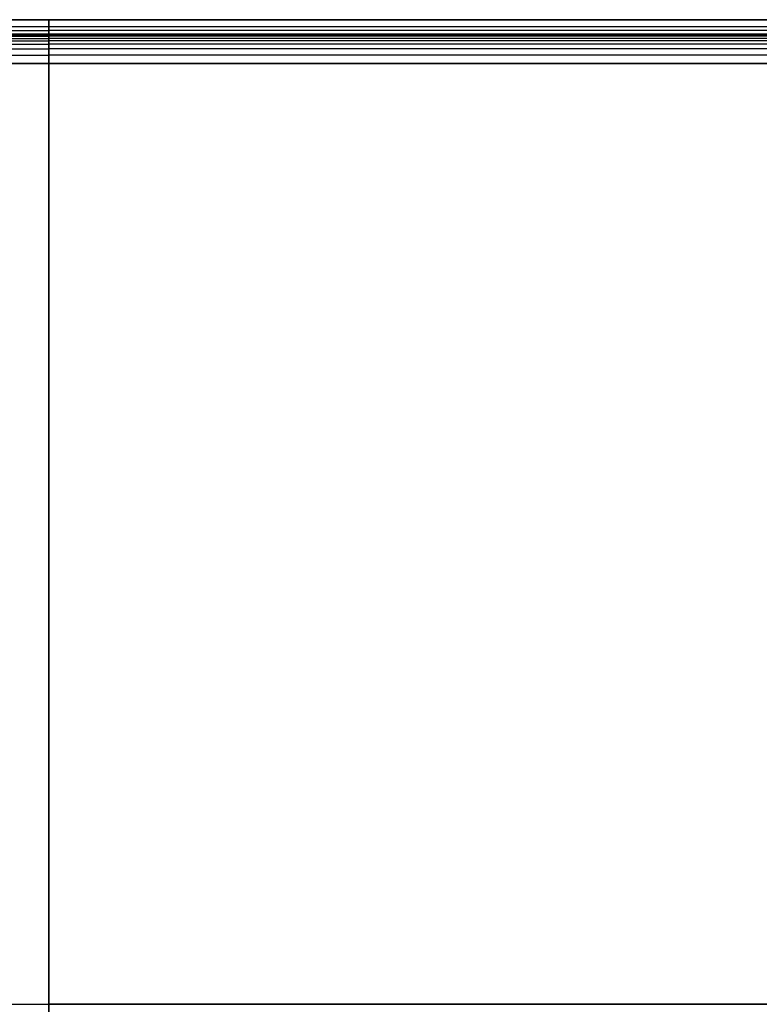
# Model space of a CAD drawing. Header units: millimetres. Extents: x -2489 to -2089, y -61 to 330.
# Tile 190 of 256: x -2293 to -2191, y 135 to 270. Entities that reach past the tile are written whole.
import ezdxf

# ---------------------------------------------------------------- set-up
doc = ezdxf.new("R2010")
doc.units = ezdxf.units.MM
doc.layers.add('Layer 01', color=7, linetype='Continuous', true_color=0x000000)

msp = doc.modelspace()

# ---------------------------------------------------------------- linework, layer by layer
at = {"layer": 'Layer 01'}
for p, q in [((-2288.83, 269), (-2487.83, 269)), ((-2466.19, 270, 5), (-2288.83, 270, 5)), ((-2288.83, 270, 5), (-2111.47, 270, 5)), ((-2089.83, 269), (-2288.83, 269)), ((-2466.19, 268, 5), (-2288.83, 268, 5)), ((-2288.83, 268, 5), (-2111.47, 268, 5)), ((-2488.83, 264, 15), (-2288.83, 264, 15)), ((-2288.83, 264, 15), (-2088.83, 264, 15)), ((-2488.83, 135, 16), (-2288.83, 135, 16)), ((-2288.83, 135, 16), (-2088.83, 135, 16)), ((-2088.83, 135, 14), (-2288.83, 135, 14))]:
    msp.add_line(p, q, dxfattribs=at)
for points, degree in [([(-2288.83, 270, 10), (-2388.83, 270, 10), (-2488.83, 270, 10)], 2), ([(-2487.83, 270), (-2388.33, 270), (-2288.83, 270)], 2), ([(-2288.83, 264, 16), (-2288.83, 270, 16), (-2288.83, 270, 10)], 2), ([(-2288.83, 270), (-2288.83, 269), (-2288.83, 268)], 2), ([(-2288.83, 270, 10), (-2288.83, 270, 5), (-2288.83, 270)], 2), ([(-2088.83, 270, 10), (-2188.83, 270, 10), (-2288.83, 270, 10)], 2), ([(-2288.83, 270, 10), (-2288.83, 270, 16), (-2288.83, 264, 16)], 2), ([(-2288.83, 270), (-2189.33, 270), (-2089.83, 270)], 2), ([(-2288.83, 268), (-2288.83, 269), (-2288.83, 270)], 2), ([(-2288.83, 270), (-2288.83, 270, 5), (-2288.83, 270, 10)], 2), ([(-2488.83, 268.5, 14.5), (-2388.83, 268.5, 14.5), (-2288.83, 268.5, 14.5)], 2), ([(-2488.83, 268, 10), (-2422.16, 268, 10), (-2355.5, 268, 10), (-2288.83, 268, 10)], 3), ([(-2488.83, 267.93, 11.12), (-2388.83, 267.93, 11.12), (-2288.83, 267.93, 11.12)], 2), ([(-2488.83, 267.73, 11.99), (-2388.83, 267.73, 11.99), (-2288.83, 267.73, 11.99)], 2), ([(-2488.83, 267.44, 12.63), (-2388.83, 267.44, 12.63), (-2288.83, 267.44, 12.63)], 2), ([(-2288.83, 268), (-2388.33, 268), (-2487.83, 268)], 2), ([(-2088.83, 268.5, 14.5), (-2188.83, 268.5, 14.5), (-2288.83, 268.5, 14.5)], 2), ([(-2288.83, 268, 10), (-2288.83, 268, 10.42), (-2288.83, 267.95, 11.17), (-2288.83, 267.74, 12.03), (-2288.83, 267.45, 12.66), (-2288.83, 267.1, 13.1), (-2288.83, 266.66, 13.45), (-2288.83, 266.03, 13.74), (-2288.83, 265.17, 13.95), (-2288.83, 264.42, 14), (-2288.83, 264, 14)], 3), ([(-2288.83, 268), (-2288.83, 268, 5), (-2288.83, 268, 10)], 2), ([(-2288.83, 264, 14), (-2288.83, 264.42, 14), (-2288.83, 265.17, 13.95), (-2288.83, 266.03, 13.74), (-2288.83, 266.66, 13.45), (-2288.83, 267.1, 13.1), (-2288.83, 267.45, 12.66), (-2288.83, 267.74, 12.03), (-2288.83, 267.95, 11.17), (-2288.83, 268, 10.42), (-2288.83, 268, 10)], 3), ([(-2288.83, 268, 10), (-2222.16, 268, 10), (-2155.5, 268, 10), (-2088.83, 268, 10)], 3), ([(-2089.83, 268), (-2189.33, 268), (-2288.83, 268)], 2), ([(-2288.83, 268, 10), (-2288.83, 268, 5), (-2288.83, 268)], 2), ([(-2088.83, 267.93, 11.12), (-2188.83, 267.93, 11.12), (-2288.83, 267.93, 11.12)], 2), ([(-2088.83, 267.73, 11.99), (-2188.83, 267.73, 11.99), (-2288.83, 267.73, 11.99)], 2), ([(-2088.83, 267.44, 12.63), (-2188.83, 267.44, 12.63), (-2288.83, 267.44, 12.63)], 2), ([(-2488.83, 267.09, 13.09), (-2388.83, 267.09, 13.09), (-2288.83, 267.09, 13.09)], 2), ([(-2488.83, 266.63, 13.44), (-2388.83, 266.63, 13.44), (-2288.83, 266.63, 13.44)], 2), ([(-2488.83, 265.99, 13.73), (-2388.83, 265.99, 13.73), (-2288.83, 265.99, 13.73)], 2), ([(-2088.83, 267.09, 13.09), (-2188.83, 267.09, 13.09), (-2288.83, 267.09, 13.09)], 2), ([(-2088.83, 266.63, 13.44), (-2188.83, 266.63, 13.44), (-2288.83, 266.63, 13.44)], 2), ([(-2088.83, 265.99, 13.73), (-2188.83, 265.99, 13.73), (-2288.83, 265.99, 13.73)], 2), ([(-2488.83, 265.12, 13.93), (-2388.83, 265.12, 13.93), (-2288.83, 265.12, 13.93)], 2), ([(-2088.83, 265.12, 13.93), (-2188.83, 265.12, 13.93), (-2288.83, 265.12, 13.93)], 2), ([(-2488.83, 264, 16), (-2388.83, 264, 16), (-2288.83, 264, 16)], 2), ([(-2288.83, 264, 14), (-2355.5, 264, 14), (-2422.16, 264, 14), (-2488.83, 264, 14)], 3), ([(-2288.83, 264, 16), (-2388.83, 264, 16), (-2488.83, 264, 16)], 2), ([(-2288.83, 264, 14), (-2388.83, 264, 14), (-2488.83, 264, 14)], 2), ([(-2288.83, 6, 16), (-2288.83, 135, 16), (-2288.83, 264, 16)], 2), ([(-2288.83, 264, 16), (-2288.83, 264, 15), (-2288.83, 264, 14)], 2), ([(-2288.83, 264, 14), (-2288.83, 135, 14), (-2288.83, 6, 14)], 2), ([(-2288.83, 264, 16), (-2188.83, 264, 16), (-2088.83, 264, 16)], 2), ([(-2088.83, 264, 14), (-2155.5, 264, 14), (-2222.16, 264, 14), (-2288.83, 264, 14)], 3), ([(-2088.83, 264, 16), (-2188.83, 264, 16), (-2288.83, 264, 16)], 2), ([(-2288.83, 264, 16), (-2288.83, 135, 16), (-2288.83, 6, 16)], 2), ([(-2088.83, 264, 14), (-2188.83, 264, 14), (-2288.83, 264, 14)], 2), ([(-2288.83, 264, 14), (-2288.83, 264, 15), (-2288.83, 264, 16)], 2), ([(-2288.83, 6, 14), (-2288.83, 135, 14), (-2288.83, 264, 14)], 2)]:
    msp.add_open_spline(points, degree=degree, dxfattribs=at)

doc.saveas('drawing.dxf')
